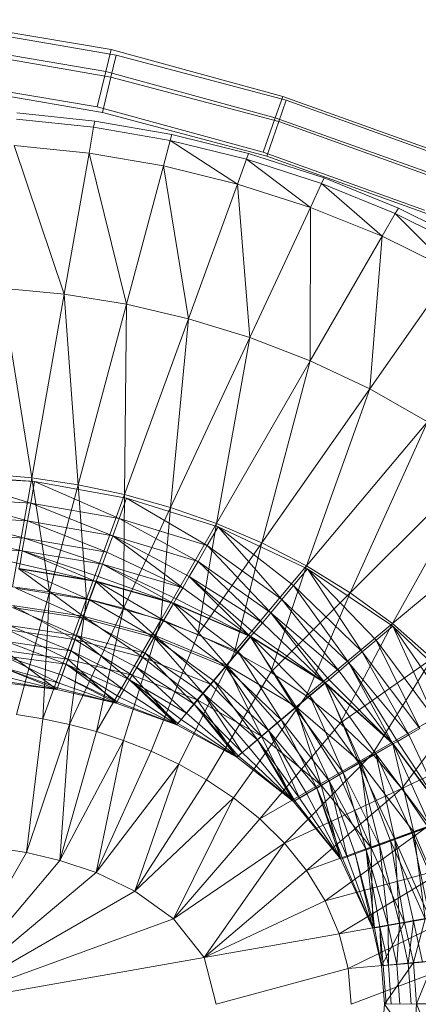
# Model space of a CAD drawing. Header units: metres. Extents: x 391.1 to 430.4, y 12.7 to 28.4.
# Tile 147 of 186: x 407.9031 to 407.978, y 27.3227 to 27.5077. Entities that reach past the tile are written whole.
import ezdxf

# ---------------------------------------------------------------- set-up
doc = ezdxf.new("R2010")
doc.units = ezdxf.units.M
doc.layers.add('A-DETL-____-MBND', color=7, linetype='Continuous', lineweight=18)

# ---------------------------------------------------------------- blocks, each defined once
blk = doc.blocks.new('Family - Inodor PB-155807-02_ENLLUMENAT_P0')
at = {"layer": 'A-DETL-____-MBND', "color": 253, "true_color": 0xaaaaaa}
for p, q in [((0.54336, 0.3794), (0.51003, 0.38501)), ((0.54336, 0.3794), (0.51003, 0.38501)), ((0.51167, 0.38396), (0.5443, 0.37834)), ((0.51167, 0.38396), (0.5443, 0.37834)), ((0.54235, 0.37527), (0.50954, 0.3808)), ((0.54235, 0.37527), (0.50954, 0.3808)), ((0.51107, 0.37977), (0.5433, 0.37421)), ((0.51107, 0.37977), (0.5433, 0.37421)), ((0.54235, 0.37527), (0.54336, 0.3794)), ((0.54336, 0.3794), (0.54235, 0.37527)), ((0.5433, 0.37421), (0.5443, 0.37834)), ((0.5443, 0.37834), (0.5433, 0.37421)), ((0.57561, 0.3706), (0.54336, 0.3794)), ((0.57561, 0.3706), (0.54336, 0.3794)), ((0.5443, 0.37834), (0.57625, 0.3699)), ((0.5443, 0.37834), (0.57625, 0.3699)), ((0.54073, 0.3686), (0.50874, 0.37399)), ((0.54073, 0.3686), (0.50874, 0.37399)), ((0.54073, 0.3686), (0.54235, 0.37527)), ((0.54235, 0.37527), (0.54073, 0.3686)), ((0.54169, 0.36754), (0.5433, 0.37421)), ((0.5433, 0.37421), (0.54169, 0.36754)), ((0.57421, 0.36659), (0.54235, 0.37527)), ((0.57421, 0.36659), (0.54235, 0.37527)), ((0.5433, 0.37421), (0.57486, 0.36588)), ((0.5433, 0.37421), (0.57486, 0.36588)), ((0.54169, 0.36754), (0.51011, 0.37298)), ((0.54169, 0.36754), (0.51011, 0.37298)), ((0.54169, 0.36754), (0.51011, 0.37298)), ((0.51011, 0.37298), (0.54169, 0.36754)), ((0.57421, 0.36659), (0.57561, 0.3706)), ((0.57561, 0.3706), (0.57421, 0.36659)), ((0.60692, 0.35938), (0.57561, 0.3706)), ((0.60692, 0.35938), (0.57561, 0.3706)), ((0.57194, 0.36009), (0.54073, 0.3686)), ((0.57194, 0.36009), (0.54073, 0.3686)), ((0.57486, 0.36588), (0.57625, 0.3699)), ((0.57625, 0.3699), (0.57486, 0.36588)), ((0.57625, 0.3699), (0.60725, 0.35872)), ((0.57625, 0.3699), (0.60725, 0.35872)), ((0.52561, 0.36747), (0.54023, 0.36596)), ((0.57262, 0.35938), (0.54169, 0.36754)), ((0.57262, 0.35938), (0.54169, 0.36754)), ((0.57262, 0.35938), (0.54169, 0.36754)), ((0.54169, 0.36754), (0.57262, 0.35938)), ((0.57194, 0.36009), (0.57421, 0.36659)), ((0.57421, 0.36659), (0.57194, 0.36009)), ((0.60515, 0.3555), (0.57421, 0.36659)), ((0.60515, 0.3555), (0.57421, 0.36659)), ((0.54002, 0.36479), (0.52551, 0.36629)), ((0.54002, 0.36479), (0.53917, 0.35992)), ((0.54023, 0.36596), (0.54002, 0.36479)), ((0.55446, 0.36229), (0.54002, 0.36479)), ((0.54023, 0.36596), (0.55477, 0.36344)), ((0.57262, 0.35938), (0.57486, 0.36588)), ((0.57486, 0.36588), (0.57262, 0.35938)), ((0.57486, 0.36588), (0.60549, 0.35484)), ((0.57486, 0.36588), (0.60549, 0.35484)), ((0.55477, 0.36344), (0.55446, 0.36229)), ((0.55477, 0.36344), (0.56917, 0.35988)), ((0.53917, 0.35992), (0.52508, 0.36136)), ((0.53449, 0.33342), (0.52508, 0.36136)), ((0.55446, 0.36229), (0.55318, 0.35751)), ((0.56877, 0.35877), (0.55446, 0.36229)), ((0.56708, 0.35412), (0.55446, 0.36229)), ((0.53917, 0.35992), (0.53449, 0.33342)), ((0.55318, 0.35751), (0.53917, 0.35992)), ((0.54621, 0.3315), (0.53917, 0.35992)), ((0.56917, 0.35988), (0.56877, 0.35877)), ((0.56917, 0.35988), (0.5834, 0.35527)), ((0.6023, 0.34921), (0.57194, 0.36009)), ((0.6023, 0.34921), (0.57194, 0.36009)), ((0.60263, 0.34856), (0.57262, 0.35938)), ((0.60263, 0.34856), (0.57262, 0.35938)), ((0.60263, 0.34856), (0.57262, 0.35938)), ((0.57262, 0.35938), (0.60263, 0.34856)), ((0.55318, 0.35751), (0.54621, 0.3315)), ((0.56708, 0.35412), (0.55318, 0.35751)), ((0.55786, 0.32879), (0.55318, 0.35751)), ((0.56877, 0.35877), (0.56708, 0.35412)), ((0.58289, 0.3542), (0.56877, 0.35877)), ((0.5808, 0.34971), (0.56877, 0.35877)), ((0.56708, 0.35412), (0.55786, 0.32879)), ((0.5808, 0.34971), (0.56708, 0.35412)), ((0.5694, 0.32526), (0.56708, 0.35412)), ((0.58289, 0.3542), (0.5808, 0.34971)), ((0.5834, 0.35527), (0.58289, 0.3542)), ((0.59678, 0.34858), (0.58289, 0.3542)), ((0.58289, 0.3542), (0.59431, 0.34429)), ((0.5834, 0.35527), (0.59737, 0.3496)), ((0.5808, 0.34971), (0.5694, 0.32526)), ((0.58079, 0.32087), (0.5808, 0.34971)), ((0.59431, 0.34429), (0.5808, 0.34971)), ((0.59678, 0.34858), (0.59431, 0.34429)), ((0.59737, 0.3496), (0.59678, 0.34858)), ((0.61033, 0.34184), (0.59678, 0.34858)), ((0.59678, 0.34858), (0.60749, 0.33779)), ((0.59737, 0.3496), (0.61101, 0.34281)), ((0.59431, 0.34429), (0.58079, 0.32087)), ((0.59196, 0.31561), (0.59431, 0.34429)), ((0.60749, 0.33779), (0.59431, 0.34429)), ((0.60749, 0.33779), (0.59196, 0.31561)), ((0.53449, 0.33342), (0.52273, 0.33457)), ((0.5284, 0.29889), (0.52273, 0.33457)), ((0.53449, 0.33342), (0.5284, 0.29889)), ((0.54621, 0.3315), (0.53449, 0.33342)), ((0.53712, 0.29759), (0.53449, 0.33342)), ((0.54621, 0.3315), (0.53712, 0.29759)), ((0.54583, 0.29575), (0.54621, 0.3315)), ((0.55786, 0.32879), (0.54621, 0.3315)), ((0.55786, 0.32879), (0.54583, 0.29575)), ((0.55451, 0.29333), (0.55786, 0.32879)), ((0.5694, 0.32526), (0.55786, 0.32879)), ((0.5694, 0.32526), (0.55451, 0.29333)), ((0.56314, 0.29031), (0.5694, 0.32526)), ((0.58079, 0.32087), (0.5694, 0.32526)), ((0.58079, 0.32087), (0.56314, 0.29031)), ((0.57169, 0.28666), (0.58079, 0.32087)), ((0.59196, 0.31561), (0.58079, 0.32087)), ((0.59196, 0.31561), (0.57169, 0.28666)), ((0.5801, 0.28232), (0.59196, 0.31561)), ((0.60285, 0.30944), (0.59196, 0.31561)), ((0.60285, 0.30944), (0.5801, 0.28232)), ((0.58831, 0.27727), (0.60285, 0.30944)), ((0.52893, 0.29818), (0.39671, 0.30854)), ((0.61336, 0.30232), (0.58831, 0.27727)), ((0.59623, 0.27147), (0.61336, 0.30232)), ((0.52893, 0.29818), (0.5116, 0.2992)), ((0.52893, 0.29818), (0.5116, 0.2992)), ((0.52821, 0.29414), (0.5116, 0.2992)), ((0.52821, 0.29414), (0.5116, 0.2992)), ((0.5284, 0.29889), (0.51968, 0.29966)), ((0.5284, 0.29889), (0.52479, 0.27842)), ((0.52893, 0.29818), (0.52821, 0.29414)), ((0.52821, 0.29414), (0.52893, 0.29818)), ((0.53712, 0.29759), (0.5284, 0.29889)), ((0.53173, 0.27748), (0.5284, 0.29889)), ((0.54623, 0.29507), (0.52893, 0.29818)), ((0.54482, 0.29122), (0.52893, 0.29818)), ((0.54482, 0.29122), (0.52893, 0.29818)), ((0.53712, 0.29759), (0.53173, 0.27748)), ((0.54583, 0.29575), (0.53712, 0.29759)), ((0.53869, 0.27613), (0.53712, 0.29759)), ((0.52821, 0.29414), (0.5116, 0.2951)), ((0.52821, 0.29414), (0.5116, 0.2951)), ((0.52762, 0.29078), (0.5116, 0.2951)), ((0.52762, 0.29078), (0.5116, 0.2951)), ((0.54583, 0.29575), (0.53869, 0.27613)), ((0.54623, 0.29507), (0.54482, 0.29122)), ((0.54482, 0.29122), (0.54623, 0.29507)), ((0.54567, 0.27436), (0.54583, 0.29575)), ((0.55451, 0.29333), (0.54583, 0.29575)), ((0.56138, 0.28614), (0.54623, 0.29507)), ((0.56343, 0.28969), (0.54623, 0.29507)), ((0.56138, 0.28614), (0.54623, 0.29507)), ((0.52821, 0.29414), (0.52762, 0.29078)), ((0.52762, 0.29078), (0.52821, 0.29414)), ((0.54482, 0.29122), (0.52821, 0.29414)), ((0.54482, 0.29122), (0.52821, 0.29414)), ((0.54366, 0.28801), (0.52821, 0.29414)), ((0.54366, 0.28801), (0.52821, 0.29414)), ((0.55451, 0.29333), (0.54567, 0.27436)), ((0.55265, 0.27214), (0.55451, 0.29333)), ((0.56314, 0.29031), (0.55451, 0.29333)), ((0.62337, 0.29424), (0.59623, 0.27147)), ((0.52762, 0.29078), (0.5116, 0.29168)), ((0.52762, 0.29078), (0.5116, 0.29168)), ((0.52705, 0.28755), (0.5116, 0.29168)), ((0.52705, 0.28755), (0.5116, 0.29168)), ((0.52762, 0.29078), (0.52705, 0.28755)), ((0.52705, 0.28755), (0.52762, 0.29078)), ((0.54366, 0.28801), (0.52762, 0.29078)), ((0.54366, 0.28801), (0.52762, 0.29078)), ((0.54253, 0.28492), (0.52762, 0.29078)), ((0.54253, 0.28492), (0.52762, 0.29078)), ((0.54482, 0.29122), (0.54366, 0.28801)), ((0.54366, 0.28801), (0.54482, 0.29122)), ((0.56138, 0.28614), (0.54482, 0.29122)), ((0.55967, 0.28318), (0.54482, 0.29122)), ((0.56138, 0.28614), (0.54482, 0.29122)), ((0.55967, 0.28318), (0.54482, 0.29122)), ((0.56314, 0.29031), (0.55265, 0.27214)), ((0.55962, 0.26942), (0.56314, 0.29031)), ((0.56343, 0.28969), (0.56138, 0.28614)), ((0.56138, 0.28614), (0.56343, 0.28969)), ((0.57169, 0.28666), (0.56314, 0.29031)), ((0.57545, 0.27602), (0.56343, 0.28969)), ((0.58028, 0.28178), (0.56343, 0.28969)), ((0.57765, 0.27864), (0.56343, 0.28969)), ((0.57765, 0.27864), (0.56343, 0.28969)), ((0.57545, 0.27602), (0.56343, 0.28969)), ((0.52705, 0.28755), (0.5116, 0.2884)), ((0.52705, 0.28755), (0.5116, 0.2884)), ((0.52662, 0.28515), (0.5116, 0.2884)), ((0.52662, 0.28515), (0.5116, 0.2884)), ((0.52705, 0.28755), (0.52662, 0.28515)), ((0.52662, 0.28515), (0.52705, 0.28755)), ((0.54253, 0.28492), (0.52705, 0.28755)), ((0.5417, 0.28263), (0.52705, 0.28755)), ((0.54253, 0.28492), (0.52705, 0.28755)), ((0.5417, 0.28263), (0.52705, 0.28755)), ((0.54366, 0.28801), (0.54253, 0.28492)), ((0.54253, 0.28492), (0.54366, 0.28801)), ((0.55967, 0.28318), (0.54366, 0.28801)), ((0.55681, 0.27823), (0.54366, 0.28801)), ((0.55967, 0.28318), (0.54366, 0.28801)), ((0.55803, 0.28034), (0.54366, 0.28801)), ((0.55803, 0.28034), (0.54366, 0.28801)), ((0.55681, 0.27823), (0.54366, 0.28801)), ((0.52662, 0.28515), (0.5116, 0.28596)), ((0.52662, 0.28515), (0.5116, 0.28596)), ((0.5262, 0.28273), (0.5116, 0.28596)), ((0.5262, 0.28273), (0.5116, 0.28596)), ((0.52662, 0.28515), (0.5262, 0.28273)), ((0.5262, 0.28273), (0.52662, 0.28515)), ((0.5417, 0.28263), (0.52662, 0.28515)), ((0.54047, 0.27941), (0.52662, 0.28515)), ((0.5417, 0.28263), (0.52662, 0.28515)), ((0.54086, 0.28033), (0.52662, 0.28515)), ((0.54086, 0.28033), (0.52662, 0.28515)), ((0.54047, 0.27941), (0.52662, 0.28515)), ((0.57169, 0.28666), (0.55962, 0.26942)), ((0.56138, 0.28614), (0.55967, 0.28318)), ((0.55967, 0.28318), (0.56138, 0.28614)), ((0.57545, 0.27602), (0.56138, 0.28614)), ((0.57334, 0.27351), (0.56138, 0.28614)), ((0.57545, 0.27602), (0.56138, 0.28614)), ((0.57334, 0.27351), (0.56138, 0.28614)), ((0.56654, 0.26617), (0.57169, 0.28666)), ((0.5801, 0.28232), (0.57169, 0.28666)), ((0.54253, 0.28492), (0.5417, 0.28263)), ((0.5417, 0.28263), (0.54253, 0.28492)), ((0.55681, 0.27823), (0.54253, 0.28492)), ((0.55681, 0.27823), (0.54253, 0.28492)), ((0.5262, 0.28273), (0.52597, 0.28176)), ((0.52597, 0.28176), (0.5262, 0.28273)), ((0.54047, 0.27941), (0.52597, 0.28176)), ((0.54047, 0.27941), (0.52597, 0.28176)), ((0.53808, 0.27285), (0.52597, 0.28176)), ((0.53808, 0.27285), (0.52597, 0.28176)), ((0.54056, 0.27948), (0.52605, 0.28184)), ((0.53927, 0.27593), (0.52605, 0.28184)), ((0.53927, 0.27593), (0.52605, 0.28184)), ((0.54047, 0.27941), (0.5262, 0.28273)), ((0.54047, 0.27941), (0.5262, 0.28273)), ((0.5417, 0.28263), (0.54086, 0.28033)), ((0.54086, 0.28033), (0.5417, 0.28263)), ((0.55681, 0.27823), (0.5417, 0.28263)), ((0.55504, 0.27527), (0.5417, 0.28263)), ((0.55681, 0.27823), (0.5417, 0.28263)), ((0.55558, 0.27611), (0.5417, 0.28263)), ((0.55558, 0.27611), (0.5417, 0.28263)), ((0.55504, 0.27527), (0.5417, 0.28263)), ((0.55967, 0.28318), (0.55803, 0.28034)), ((0.55803, 0.28034), (0.55967, 0.28318)), ((0.57334, 0.27351), (0.55967, 0.28318)), ((0.57178, 0.27164), (0.55967, 0.28318)), ((0.57334, 0.27351), (0.55967, 0.28318)), ((0.57178, 0.27164), (0.55967, 0.28318)), ((0.5801, 0.28232), (0.56654, 0.26617)), ((0.57337, 0.26233), (0.5801, 0.28232)), ((0.58028, 0.28178), (0.57765, 0.27864)), ((0.57765, 0.27864), (0.58028, 0.28178)), ((0.58831, 0.27727), (0.5801, 0.28232)), ((0.59057, 0.26619), (0.58028, 0.28178)), ((0.59633, 0.27102), (0.58028, 0.28178)), ((0.59319, 0.26839), (0.58028, 0.28178)), ((0.59319, 0.26839), (0.58028, 0.28178)), ((0.59057, 0.26619), (0.58028, 0.28178)), ((0.54086, 0.28033), (0.54047, 0.27941)), ((0.54047, 0.27941), (0.54086, 0.28033)), ((0.55504, 0.27527), (0.54086, 0.28033)), ((0.55504, 0.27527), (0.54086, 0.28033)), ((0.55803, 0.28034), (0.55681, 0.27823)), ((0.55681, 0.27823), (0.55803, 0.28034)), ((0.57178, 0.27164), (0.55803, 0.28034)), ((0.56951, 0.26903), (0.55803, 0.28034)), ((0.57178, 0.27164), (0.55803, 0.28034)), ((0.5702, 0.26976), (0.55803, 0.28034)), ((0.5702, 0.26976), (0.55803, 0.28034)), ((0.56951, 0.26903), (0.55803, 0.28034)), ((0.53173, 0.27748), (0.52479, 0.27842)), ((0.53927, 0.27593), (0.52539, 0.27813)), ((0.53927, 0.27593), (0.52539, 0.27813)), ((0.53802, 0.2725), (0.52539, 0.27813)), ((0.53802, 0.2725), (0.52539, 0.27813)), ((0.54047, 0.27941), (0.53808, 0.27285)), ((0.53808, 0.27285), (0.54047, 0.27941)), ((0.54056, 0.27948), (0.53927, 0.27593)), ((0.53927, 0.27593), (0.54056, 0.27948)), ((0.55504, 0.27527), (0.54047, 0.27941)), ((0.55504, 0.27527), (0.54047, 0.27941)), ((0.55155, 0.26923), (0.54047, 0.27941)), ((0.55155, 0.26923), (0.54047, 0.27941)), ((0.55325, 0.27206), (0.54056, 0.27948)), ((0.55513, 0.27532), (0.54056, 0.27948)), ((0.55325, 0.27206), (0.54056, 0.27948)), ((0.55681, 0.27823), (0.55558, 0.27611)), ((0.55558, 0.27611), (0.55681, 0.27823)), ((0.56951, 0.26903), (0.55681, 0.27823)), ((0.56951, 0.26903), (0.55681, 0.27823)), ((0.57765, 0.27864), (0.57545, 0.27602)), ((0.57545, 0.27602), (0.57765, 0.27864)), ((0.59057, 0.26619), (0.57765, 0.27864)), ((0.58806, 0.26408), (0.57765, 0.27864)), ((0.59057, 0.26619), (0.57765, 0.27864)), ((0.58806, 0.26408), (0.57765, 0.27864)), ((0.53173, 0.27748), (0.52555, 0.2544)), ((0.53049, 0.2536), (0.53173, 0.27748)), ((0.53869, 0.27613), (0.53049, 0.2536)), ((0.53869, 0.27613), (0.53173, 0.27748)), ((0.53549, 0.25254), (0.53869, 0.27613)), ((0.53927, 0.27593), (0.53802, 0.2725)), ((0.53802, 0.2725), (0.53927, 0.27593)), ((0.54567, 0.27436), (0.53869, 0.27613)), ((0.55325, 0.27206), (0.53927, 0.27593)), ((0.55142, 0.26889), (0.53927, 0.27593)), ((0.55325, 0.27206), (0.53927, 0.27593)), ((0.55142, 0.26889), (0.53927, 0.27593)), ((0.55558, 0.27611), (0.55504, 0.27527)), ((0.55504, 0.27527), (0.55558, 0.27611)), ((0.56951, 0.26903), (0.55558, 0.27611)), ((0.56951, 0.26903), (0.55558, 0.27611)), ((0.57545, 0.27602), (0.57334, 0.27351)), ((0.57334, 0.27351), (0.57545, 0.27602)), ((0.58831, 0.27727), (0.57337, 0.26233)), ((0.58806, 0.26408), (0.57545, 0.27602)), ((0.58619, 0.26252), (0.57545, 0.27602)), ((0.58806, 0.26408), (0.57545, 0.27602)), ((0.58619, 0.26252), (0.57545, 0.27602)), ((0.58003, 0.25788), (0.58831, 0.27727)), ((0.59623, 0.27147), (0.58831, 0.27727)), ((0.53802, 0.2725), (0.52475, 0.27452)), ((0.53802, 0.2725), (0.52475, 0.27452)), ((0.53684, 0.26927), (0.52475, 0.27452)), ((0.53684, 0.26927), (0.52475, 0.27452)), ((0.53808, 0.27285), (0.52476, 0.27488)), ((0.53808, 0.27285), (0.52476, 0.27488)), ((0.53648, 0.26846), (0.52476, 0.27488)), ((0.53648, 0.26846), (0.52476, 0.27488)), ((0.54567, 0.27436), (0.53549, 0.25254)), ((0.54056, 0.25119), (0.54567, 0.27436)), ((0.55265, 0.27214), (0.54567, 0.27436)), ((0.55504, 0.27527), (0.55155, 0.26923)), ((0.55155, 0.26923), (0.55504, 0.27527)), ((0.55513, 0.27532), (0.55325, 0.27206)), ((0.55325, 0.27206), (0.55513, 0.27532)), ((0.56951, 0.26903), (0.55504, 0.27527)), ((0.56503, 0.26369), (0.55504, 0.27527)), ((0.56951, 0.26903), (0.55504, 0.27527)), ((0.56503, 0.26369), (0.55504, 0.27527)), ((0.5672, 0.26618), (0.55513, 0.27532)), ((0.56962, 0.26907), (0.55513, 0.27532)), ((0.5672, 0.26618), (0.55513, 0.27532)), ((0.53808, 0.27285), (0.53648, 0.26846)), ((0.53648, 0.26846), (0.53808, 0.27285)), ((0.53802, 0.2725), (0.53684, 0.26927)), ((0.53684, 0.26927), (0.53802, 0.2725)), ((0.55142, 0.26889), (0.53802, 0.2725)), ((0.5497, 0.26592), (0.53802, 0.2725)), ((0.55142, 0.26889), (0.53802, 0.2725)), ((0.5497, 0.26592), (0.53802, 0.2725)), ((0.55155, 0.26923), (0.53808, 0.27285)), ((0.55155, 0.26923), (0.53808, 0.27285)), ((0.54921, 0.26518), (0.53808, 0.27285)), ((0.54921, 0.26518), (0.53808, 0.27285)), ((0.55265, 0.27214), (0.54056, 0.25119)), ((0.54568, 0.24951), (0.55265, 0.27214)), ((0.55962, 0.26942), (0.55265, 0.27214)), ((0.57334, 0.27351), (0.57178, 0.27164)), ((0.57178, 0.27164), (0.57334, 0.27351)), ((0.58619, 0.26252), (0.57334, 0.27351)), ((0.58351, 0.26034), (0.57334, 0.27351)), ((0.58619, 0.26252), (0.57334, 0.27351)), ((0.58431, 0.26094), (0.57334, 0.27351)), ((0.58431, 0.26094), (0.57334, 0.27351)), ((0.58351, 0.26034), (0.57334, 0.27351)), ((0.53648, 0.26846), (0.52395, 0.27028)), ((0.53648, 0.26846), (0.52395, 0.27028)), ((0.53515, 0.2648), (0.52395, 0.27028)), ((0.53515, 0.2648), (0.52395, 0.27028)), ((0.53684, 0.26927), (0.52416, 0.27114)), ((0.53684, 0.26927), (0.52416, 0.27114)), ((0.53578, 0.26636), (0.52416, 0.27114)), ((0.53578, 0.26636), (0.52416, 0.27114)), ((0.55325, 0.27206), (0.55142, 0.26889)), ((0.55142, 0.26889), (0.55325, 0.27206)), ((0.5672, 0.26618), (0.55325, 0.27206)), ((0.56484, 0.26338), (0.55325, 0.27206)), ((0.5672, 0.26618), (0.55325, 0.27206)), ((0.56484, 0.26338), (0.55325, 0.27206)), ((0.57178, 0.27164), (0.5702, 0.26976)), ((0.5702, 0.26976), (0.57178, 0.27164)), ((0.58351, 0.26034), (0.57178, 0.27164)), ((0.58351, 0.26034), (0.57178, 0.27164)), ((0.59623, 0.27147), (0.58003, 0.25788)), ((0.58644, 0.25277), (0.59623, 0.27147)), ((0.59633, 0.27102), (0.59319, 0.26839)), ((0.59319, 0.26839), (0.59633, 0.27102)), ((0.60374, 0.26489), (0.59623, 0.27147)), ((0.60426, 0.25343), (0.59633, 0.27102)), ((0.61078, 0.25718), (0.59633, 0.27102)), ((0.60723, 0.25514), (0.59633, 0.27102)), ((0.60723, 0.25514), (0.59633, 0.27102)), ((0.60426, 0.25343), (0.59633, 0.27102)), ((0.53648, 0.26846), (0.53515, 0.2648)), ((0.53515, 0.2648), (0.53648, 0.26846)), ((0.53684, 0.26927), (0.53578, 0.26636)), ((0.53578, 0.26636), (0.53684, 0.26927)), ((0.54921, 0.26518), (0.53648, 0.26846)), ((0.54921, 0.26518), (0.53648, 0.26846)), ((0.54726, 0.26181), (0.53648, 0.26846)), ((0.54726, 0.26181), (0.53648, 0.26846)), ((0.5497, 0.26592), (0.53684, 0.26927)), ((0.54681, 0.26091), (0.53684, 0.26927)), ((0.5497, 0.26592), (0.53684, 0.26927)), ((0.54815, 0.26323), (0.53684, 0.26927)), ((0.54815, 0.26323), (0.53684, 0.26927)), ((0.54681, 0.26091), (0.53684, 0.26927)), ((0.55155, 0.26923), (0.54921, 0.26518)), ((0.54921, 0.26518), (0.55155, 0.26923)), ((0.55142, 0.26889), (0.5497, 0.26592)), ((0.5497, 0.26592), (0.55142, 0.26889)), ((0.55086, 0.24748), (0.55962, 0.26942)), ((0.56484, 0.26338), (0.55142, 0.26889)), ((0.56065, 0.25837), (0.55142, 0.26889)), ((0.56484, 0.26338), (0.55142, 0.26889)), ((0.56264, 0.26075), (0.55142, 0.26889)), ((0.56264, 0.26075), (0.55142, 0.26889)), ((0.56065, 0.25837), (0.55142, 0.26889)), ((0.56503, 0.26369), (0.55155, 0.26923)), ((0.56202, 0.26011), (0.55155, 0.26923)), ((0.56503, 0.26369), (0.55155, 0.26923)), ((0.56202, 0.26011), (0.55155, 0.26923)), ((0.56654, 0.26617), (0.55962, 0.26942)), ((0.56951, 0.26903), (0.56503, 0.26369)), ((0.56503, 0.26369), (0.56951, 0.26903)), ((0.56962, 0.26907), (0.5672, 0.26618)), ((0.5672, 0.26618), (0.56962, 0.26907)), ((0.5702, 0.26976), (0.56951, 0.26903)), ((0.56951, 0.26903), (0.5702, 0.26976)), ((0.58351, 0.26034), (0.56951, 0.26903)), ((0.57816, 0.25585), (0.56951, 0.26903)), ((0.58351, 0.26034), (0.56951, 0.26903)), ((0.57816, 0.25585), (0.56951, 0.26903)), ((0.57793, 0.25558), (0.56962, 0.26907)), ((0.58362, 0.26035), (0.56962, 0.26907)), ((0.58073, 0.25793), (0.56962, 0.26907)), ((0.58073, 0.25793), (0.56962, 0.26907)), ((0.57793, 0.25558), (0.56962, 0.26907)), ((0.58351, 0.26034), (0.5702, 0.26976)), ((0.58351, 0.26034), (0.5702, 0.26976)), ((0.53578, 0.26636), (0.52362, 0.26809)), ((0.53578, 0.26636), (0.52362, 0.26809)), ((0.53487, 0.26384), (0.52362, 0.26809)), ((0.53487, 0.26384), (0.52362, 0.26809)), ((0.59319, 0.26839), (0.59057, 0.26619)), ((0.59057, 0.26619), (0.59319, 0.26839)), ((0.60426, 0.25343), (0.59319, 0.26839)), ((0.60142, 0.25179), (0.59319, 0.26839)), ((0.60426, 0.25343), (0.59319, 0.26839)), ((0.60142, 0.25179), (0.59319, 0.26839)), ((0.53487, 0.26384), (0.52316, 0.26545)), ((0.53487, 0.26384), (0.52316, 0.26545)), ((0.53412, 0.2618), (0.52316, 0.26545)), ((0.53358, 0.2603), (0.52316, 0.26545)), ((0.53412, 0.2618), (0.52316, 0.26545)), ((0.53358, 0.2603), (0.52316, 0.26545)), ((0.53515, 0.2648), (0.52327, 0.26645)), ((0.52327, 0.26645), (0.53515, 0.2648)), ((0.53515, 0.2648), (0.52327, 0.26645)), ((0.53313, 0.25908), (0.52327, 0.26645)), ((0.53313, 0.25908), (0.52327, 0.26645)), ((0.53515, 0.2648), (0.53313, 0.25908)), ((0.53313, 0.25908), (0.53515, 0.2648)), ((0.53578, 0.26636), (0.53487, 0.26384)), ((0.53487, 0.26384), (0.53578, 0.26636)), ((0.54726, 0.26181), (0.53515, 0.2648)), ((0.53515, 0.2648), (0.54726, 0.26181)), ((0.54726, 0.26181), (0.53515, 0.2648)), ((0.54428, 0.25653), (0.53515, 0.2648)), ((0.54428, 0.25653), (0.53515, 0.2648)), ((0.54681, 0.26091), (0.53578, 0.26636)), ((0.54573, 0.25903), (0.53578, 0.26636)), ((0.54681, 0.26091), (0.53578, 0.26636)), ((0.54573, 0.25903), (0.53578, 0.26636)), ((0.54921, 0.26518), (0.54726, 0.26181)), ((0.54726, 0.26181), (0.54921, 0.26518)), ((0.5497, 0.26592), (0.54815, 0.26323)), ((0.54815, 0.26323), (0.5497, 0.26592)), ((0.56202, 0.26011), (0.54921, 0.26518)), ((0.55952, 0.25712), (0.54921, 0.26518)), ((0.56202, 0.26011), (0.54921, 0.26518)), ((0.55952, 0.25712), (0.54921, 0.26518)), ((0.56065, 0.25837), (0.5497, 0.26592)), ((0.55892, 0.25632), (0.5497, 0.26592)), ((0.56065, 0.25837), (0.5497, 0.26592)), ((0.55892, 0.25632), (0.5497, 0.26592)), ((0.55607, 0.24503), (0.56654, 0.26617)), ((0.5672, 0.26618), (0.56484, 0.26338)), ((0.56484, 0.26338), (0.5672, 0.26618)), ((0.57337, 0.26233), (0.56654, 0.26617)), ((0.57793, 0.25558), (0.5672, 0.26618)), ((0.5753, 0.25337), (0.5672, 0.26618)), ((0.57793, 0.25558), (0.5672, 0.26618)), ((0.5753, 0.25337), (0.5672, 0.26618)), ((0.60374, 0.26489), (0.58644, 0.25277)), ((0.59057, 0.26619), (0.58806, 0.26408)), ((0.58806, 0.26408), (0.59057, 0.26619)), ((0.60142, 0.25179), (0.59057, 0.26619)), ((0.59931, 0.25057), (0.59057, 0.26619)), ((0.60142, 0.25179), (0.59057, 0.26619)), ((0.59931, 0.25057), (0.59057, 0.26619)), ((0.59247, 0.24698), (0.60374, 0.26489)), ((0.53358, 0.2603), (0.52278, 0.26332)), ((0.53313, 0.25908), (0.52278, 0.26332)), ((0.53358, 0.2603), (0.52278, 0.26332)), ((0.53324, 0.25938), (0.52278, 0.26332)), ((0.53324, 0.25938), (0.52278, 0.26332)), ((0.53313, 0.25908), (0.52278, 0.26332)), ((0.53487, 0.26384), (0.53412, 0.2618)), ((0.53412, 0.2618), (0.53487, 0.26384)), ((0.54573, 0.25903), (0.53487, 0.26384)), ((0.54444, 0.2568), (0.53487, 0.26384)), ((0.54573, 0.25903), (0.53487, 0.26384)), ((0.54493, 0.25765), (0.53487, 0.26384)), ((0.54493, 0.25765), (0.53487, 0.26384)), ((0.54444, 0.2568), (0.53487, 0.26384)), ((0.54815, 0.26323), (0.54681, 0.26091)), ((0.54681, 0.26091), (0.54815, 0.26323)), ((0.55892, 0.25632), (0.54815, 0.26323)), ((0.55753, 0.25466), (0.54815, 0.26323)), ((0.55892, 0.25632), (0.54815, 0.26323)), ((0.55753, 0.25466), (0.54815, 0.26323)), ((0.56503, 0.26369), (0.56202, 0.26011)), ((0.56202, 0.26011), (0.56503, 0.26369)), ((0.56484, 0.26338), (0.56264, 0.26075)), ((0.56264, 0.26075), (0.56484, 0.26338)), ((0.5753, 0.25337), (0.56484, 0.26338)), ((0.57292, 0.25138), (0.56484, 0.26338)), ((0.5753, 0.25337), (0.56484, 0.26338)), ((0.57292, 0.25138), (0.56484, 0.26338)), ((0.57816, 0.25585), (0.56503, 0.26369)), ((0.5716, 0.25035), (0.56503, 0.26369)), ((0.57816, 0.25585), (0.56503, 0.26369)), ((0.57458, 0.25285), (0.56503, 0.26369)), ((0.57458, 0.25285), (0.56503, 0.26369)), ((0.5716, 0.25035), (0.56503, 0.26369)), ((0.58806, 0.26408), (0.58619, 0.26252)), ((0.58619, 0.26252), (0.58806, 0.26408)), ((0.59931, 0.25057), (0.58806, 0.26408)), ((0.5963, 0.24889), (0.58806, 0.26408)), ((0.59931, 0.25057), (0.58806, 0.26408)), ((0.59719, 0.24934), (0.58806, 0.26408)), ((0.59719, 0.24934), (0.58806, 0.26408)), ((0.5963, 0.24889), (0.58806, 0.26408)), ((0.53313, 0.25908), (0.5225, 0.26174)), ((0.53313, 0.25908), (0.5225, 0.26174)), ((0.53412, 0.2618), (0.53358, 0.2603)), ((0.53358, 0.2603), (0.53412, 0.2618)), ((0.54444, 0.2568), (0.53412, 0.2618)), ((0.54428, 0.25653), (0.53412, 0.2618)), ((0.54444, 0.2568), (0.53412, 0.2618)), ((0.54428, 0.25653), (0.53412, 0.2618)), ((0.54726, 0.26181), (0.54428, 0.25653)), ((0.54428, 0.25653), (0.54726, 0.26181)), ((0.55952, 0.25712), (0.54726, 0.26181)), ((0.54726, 0.26181), (0.55952, 0.25712)), ((0.55952, 0.25712), (0.54726, 0.26181)), ((0.55567, 0.25244), (0.54726, 0.26181)), ((0.55567, 0.25244), (0.54726, 0.26181)), ((0.56126, 0.24213), (0.57337, 0.26233)), ((0.58003, 0.25788), (0.57337, 0.26233)), ((0.58619, 0.26252), (0.58431, 0.26094)), ((0.58431, 0.26094), (0.58619, 0.26252)), ((0.5963, 0.24889), (0.58619, 0.26252)), ((0.5963, 0.24889), (0.58619, 0.26252)), ((0.53313, 0.25908), (0.52228, 0.26047)), ((0.53313, 0.25908), (0.52228, 0.26047)), ((0.53313, 0.25908), (0.52228, 0.26047)), ((0.52228, 0.26047), (0.53313, 0.25908)), ((0.53313, 0.25908), (0.52233, 0.26077)), ((0.53313, 0.25908), (0.52233, 0.26077)), ((0.53324, 0.25938), (0.53313, 0.25908)), ((0.53313, 0.25908), (0.53324, 0.25938)), ((0.53358, 0.2603), (0.53324, 0.25938)), ((0.53324, 0.25938), (0.53358, 0.2603)), ((0.54428, 0.25653), (0.53324, 0.25938)), ((0.54428, 0.25653), (0.53324, 0.25938)), ((0.54428, 0.25653), (0.53358, 0.2603)), ((0.54428, 0.25653), (0.53358, 0.2603)), ((0.54681, 0.26091), (0.54573, 0.25903)), ((0.54573, 0.25903), (0.54681, 0.26091)), ((0.55753, 0.25466), (0.54681, 0.26091)), ((0.55567, 0.25244), (0.54681, 0.26091)), ((0.55753, 0.25466), (0.54681, 0.26091)), ((0.5565, 0.25343), (0.54681, 0.26091)), ((0.5565, 0.25343), (0.54681, 0.26091)), ((0.55587, 0.25268), (0.54681, 0.26091)), ((0.55587, 0.25268), (0.54681, 0.26091)), ((0.55567, 0.25244), (0.54681, 0.26091)), ((0.56202, 0.26011), (0.55952, 0.25712)), ((0.55952, 0.25712), (0.56202, 0.26011)), ((0.56264, 0.26075), (0.56065, 0.25837)), ((0.56065, 0.25837), (0.56264, 0.26075)), ((0.5716, 0.25035), (0.56202, 0.26011)), ((0.5716, 0.25035), (0.56202, 0.26011)), ((0.57292, 0.25138), (0.56264, 0.26075)), ((0.57087, 0.24966), (0.56264, 0.26075)), ((0.57292, 0.25138), (0.56264, 0.26075)), ((0.57087, 0.24966), (0.56264, 0.26075)), ((0.58351, 0.26034), (0.57816, 0.25585)), ((0.57816, 0.25585), (0.58351, 0.26034)), ((0.58362, 0.26035), (0.58073, 0.25793)), ((0.58073, 0.25793), (0.58362, 0.26035)), ((0.58431, 0.26094), (0.58351, 0.26034)), ((0.58351, 0.26034), (0.58431, 0.26094)), ((0.5963, 0.24889), (0.58351, 0.26034)), ((0.59025, 0.2454), (0.58351, 0.26034)), ((0.5963, 0.24889), (0.58351, 0.26034)), ((0.59025, 0.2454), (0.58351, 0.26034)), ((0.58997, 0.24517), (0.58362, 0.26035)), ((0.59641, 0.24889), (0.58362, 0.26035)), ((0.59314, 0.247), (0.58362, 0.26035)), ((0.59314, 0.247), (0.58362, 0.26035)), ((0.58997, 0.24517), (0.58362, 0.26035)), ((0.5963, 0.24889), (0.58431, 0.26094)), ((0.5963, 0.24889), (0.58431, 0.26094)), ((0.54428, 0.25653), (0.53313, 0.25908)), ((0.54428, 0.25653), (0.53313, 0.25908)), ((0.54428, 0.25653), (0.53313, 0.25908)), ((0.53313, 0.25908), (0.54428, 0.25653)), ((0.54493, 0.25765), (0.54444, 0.2568)), ((0.54444, 0.2568), (0.54493, 0.25765)), ((0.54573, 0.25903), (0.54493, 0.25765)), ((0.54493, 0.25765), (0.54573, 0.25903)), ((0.55567, 0.25244), (0.54493, 0.25765)), ((0.55567, 0.25244), (0.54493, 0.25765)), ((0.55567, 0.25244), (0.54573, 0.25903)), ((0.55567, 0.25244), (0.54573, 0.25903)), ((0.56065, 0.25837), (0.55892, 0.25632)), ((0.55892, 0.25632), (0.56065, 0.25837)), ((0.57087, 0.24966), (0.56065, 0.25837)), ((0.56798, 0.24723), (0.56065, 0.25837)), ((0.57087, 0.24966), (0.56065, 0.25837)), ((0.56921, 0.24826), (0.56065, 0.25837)), ((0.56921, 0.24826), (0.56065, 0.25837)), ((0.56798, 0.24723), (0.56065, 0.25837)), ((0.56637, 0.23872), (0.58003, 0.25788)), ((0.58073, 0.25793), (0.57793, 0.25558)), ((0.57793, 0.25558), (0.58073, 0.25793)), ((0.58644, 0.25277), (0.58003, 0.25788)), ((0.58997, 0.24517), (0.58073, 0.25793)), ((0.587, 0.24346), (0.58073, 0.25793)), ((0.58997, 0.24517), (0.58073, 0.25793)), ((0.587, 0.24346), (0.58073, 0.25793)), ((0.61073, 0.25752), (0.59247, 0.24698)), ((0.59798, 0.24049), (0.61073, 0.25752)), ((0.54444, 0.2568), (0.54428, 0.25653)), ((0.54428, 0.25653), (0.54444, 0.2568)), ((0.55567, 0.25244), (0.54428, 0.25653)), ((0.55567, 0.25244), (0.54428, 0.25653)), ((0.55567, 0.25244), (0.54428, 0.25653)), ((0.54428, 0.25653), (0.55567, 0.25244)), ((0.55567, 0.25244), (0.54444, 0.2568)), ((0.55567, 0.25244), (0.54444, 0.2568)), ((0.55952, 0.25712), (0.55567, 0.25244)), ((0.55567, 0.25244), (0.55952, 0.25712)), ((0.55892, 0.25632), (0.55753, 0.25466)), ((0.55753, 0.25466), (0.55892, 0.25632)), ((0.56798, 0.24723), (0.55892, 0.25632)), ((0.56699, 0.2464), (0.55892, 0.25632)), ((0.56798, 0.24723), (0.55892, 0.25632)), ((0.56723, 0.24661), (0.55892, 0.25632)), ((0.56723, 0.24661), (0.55892, 0.25632)), ((0.56699, 0.2464), (0.55892, 0.25632)), ((0.55952, 0.25712), (0.5716, 0.25035)), ((0.5716, 0.25035), (0.55952, 0.25712)), ((0.56699, 0.2464), (0.55952, 0.25712)), ((0.5716, 0.25035), (0.55952, 0.25712)), ((0.56699, 0.2464), (0.55952, 0.25712)), ((0.57816, 0.25585), (0.57458, 0.25285)), ((0.57458, 0.25285), (0.57816, 0.25585)), ((0.57793, 0.25558), (0.5753, 0.25337)), ((0.5753, 0.25337), (0.57793, 0.25558)), ((0.587, 0.24346), (0.57793, 0.25558)), ((0.58432, 0.24191), (0.57793, 0.25558)), ((0.587, 0.24346), (0.57793, 0.25558)), ((0.58432, 0.24191), (0.57793, 0.25558)), ((0.59025, 0.2454), (0.57816, 0.25585)), ((0.58284, 0.24112), (0.57816, 0.25585)), ((0.59025, 0.2454), (0.57816, 0.25585)), ((0.58621, 0.24306), (0.57816, 0.25585)), ((0.58621, 0.24306), (0.57816, 0.25585)), ((0.58284, 0.24112), (0.57816, 0.25585)), ((0.53049, 0.2536), (0.52555, 0.2544)), ((0.52742, 0.22843), (0.53049, 0.2536)), ((0.53549, 0.25254), (0.53049, 0.2536)), ((0.55753, 0.25466), (0.5565, 0.25343)), ((0.5565, 0.25343), (0.55753, 0.25466)), ((0.56699, 0.2464), (0.55753, 0.25466)), ((0.56699, 0.2464), (0.55753, 0.25466)), ((0.53549, 0.25254), (0.52742, 0.22843)), ((0.53366, 0.22697), (0.53549, 0.25254)), ((0.54056, 0.25119), (0.53549, 0.25254)), ((0.55587, 0.25268), (0.55567, 0.25244)), ((0.55567, 0.25244), (0.55587, 0.25268)), ((0.56699, 0.2464), (0.55567, 0.25244)), ((0.56699, 0.2464), (0.55567, 0.25244)), ((0.55567, 0.25244), (0.56699, 0.2464)), ((0.56699, 0.2464), (0.55567, 0.25244)), ((0.5565, 0.25343), (0.55587, 0.25268)), ((0.55587, 0.25268), (0.5565, 0.25343)), ((0.56699, 0.2464), (0.55587, 0.25268)), ((0.56699, 0.2464), (0.55587, 0.25268)), ((0.56699, 0.2464), (0.5565, 0.25343)), ((0.56699, 0.2464), (0.5565, 0.25343)), ((0.5713, 0.23475), (0.58644, 0.25277)), ((0.57458, 0.25285), (0.5716, 0.25035)), ((0.5716, 0.25035), (0.57458, 0.25285)), ((0.5753, 0.25337), (0.57292, 0.25138)), ((0.57292, 0.25138), (0.5753, 0.25337)), ((0.58284, 0.24112), (0.57458, 0.25285)), ((0.58284, 0.24112), (0.57458, 0.25285)), ((0.58432, 0.24191), (0.5753, 0.25337)), ((0.582, 0.24057), (0.5753, 0.25337)), ((0.58432, 0.24191), (0.5753, 0.25337)), ((0.582, 0.24057), (0.5753, 0.25337)), ((0.59247, 0.24698), (0.58644, 0.25277)), ((0.60142, 0.25179), (0.59931, 0.25057)), ((0.59931, 0.25057), (0.60142, 0.25179)), ((0.54056, 0.25119), (0.53366, 0.22697)), ((0.54568, 0.24951), (0.54056, 0.25119)), ((0.5716, 0.25035), (0.56699, 0.2464)), ((0.56699, 0.2464), (0.5716, 0.25035)), ((0.57292, 0.25138), (0.57087, 0.24966)), ((0.57087, 0.24966), (0.57292, 0.25138)), ((0.5716, 0.25035), (0.58284, 0.24112)), ((0.58284, 0.24112), (0.5716, 0.25035)), ((0.57761, 0.23804), (0.5716, 0.25035)), ((0.58284, 0.24112), (0.5716, 0.25035)), ((0.57761, 0.23804), (0.5716, 0.25035)), ((0.582, 0.24057), (0.57292, 0.25138)), ((0.57873, 0.23868), (0.57292, 0.25138)), ((0.582, 0.24057), (0.57292, 0.25138)), ((0.58012, 0.23948), (0.57292, 0.25138)), ((0.58012, 0.23948), (0.57292, 0.25138)), ((0.57873, 0.23868), (0.57292, 0.25138)), ((0.59931, 0.25057), (0.59719, 0.24934)), ((0.59719, 0.24934), (0.59931, 0.25057)), ((0.60682, 0.23464), (0.59931, 0.25057)), ((0.60682, 0.23464), (0.59931, 0.25057)), ((0.54568, 0.24951), (0.53366, 0.22697)), ((0.54048, 0.22469), (0.54568, 0.24951)), ((0.55086, 0.24748), (0.54568, 0.24951)), ((0.56921, 0.24826), (0.56798, 0.24723)), ((0.56798, 0.24723), (0.56921, 0.24826)), ((0.57087, 0.24966), (0.56921, 0.24826)), ((0.56921, 0.24826), (0.57087, 0.24966)), ((0.57761, 0.23804), (0.56921, 0.24826)), ((0.57761, 0.23804), (0.56921, 0.24826)), ((0.57873, 0.23868), (0.57087, 0.24966)), ((0.57761, 0.23804), (0.57087, 0.24966)), ((0.57873, 0.23868), (0.57087, 0.24966)), ((0.57788, 0.23819), (0.57087, 0.24966)), ((0.57788, 0.23819), (0.57087, 0.24966)), ((0.57761, 0.23804), (0.57087, 0.24966)), ((0.5963, 0.24889), (0.59025, 0.2454)), ((0.59025, 0.2454), (0.5963, 0.24889)), ((0.59641, 0.24889), (0.59314, 0.247)), ((0.59314, 0.247), (0.59641, 0.24889)), ((0.59719, 0.24934), (0.5963, 0.24889)), ((0.5963, 0.24889), (0.59719, 0.24934)), ((0.60682, 0.23464), (0.5963, 0.24889)), ((0.60026, 0.23226), (0.5963, 0.24889)), ((0.60682, 0.23464), (0.5963, 0.24889)), ((0.60026, 0.23226), (0.5963, 0.24889)), ((0.60338, 0.23333), (0.59641, 0.24889)), ((0.60693, 0.23462), (0.59641, 0.24889)), ((0.60338, 0.23333), (0.59641, 0.24889)), ((0.60682, 0.23464), (0.59719, 0.24934)), ((0.60682, 0.23464), (0.59719, 0.24934)), ((0.61704, 0.24938), (0.59798, 0.24049)), ((0.55086, 0.24748), (0.54048, 0.22469)), ((0.55607, 0.24503), (0.55086, 0.24748)), ((0.56723, 0.24661), (0.56699, 0.2464)), ((0.56699, 0.2464), (0.56723, 0.24661)), ((0.56699, 0.2464), (0.57761, 0.23804)), ((0.57761, 0.23804), (0.56699, 0.2464)), ((0.56699, 0.2464), (0.57761, 0.23804)), ((0.57761, 0.23804), (0.56699, 0.2464)), ((0.56798, 0.24723), (0.56723, 0.24661)), ((0.56723, 0.24661), (0.56798, 0.24723)), ((0.57761, 0.23804), (0.56723, 0.24661)), ((0.57761, 0.23804), (0.56723, 0.24661)), ((0.57761, 0.23804), (0.56798, 0.24723)), ((0.57761, 0.23804), (0.56798, 0.24723)), ((0.59247, 0.24698), (0.5713, 0.23475)), ((0.57592, 0.23021), (0.59247, 0.24698)), ((0.59314, 0.247), (0.58997, 0.24517)), ((0.58997, 0.24517), (0.59314, 0.247)), ((0.59798, 0.24049), (0.59247, 0.24698)), ((0.60338, 0.23333), (0.59314, 0.247)), ((0.59672, 0.23091), (0.59314, 0.247)), ((0.60338, 0.23333), (0.59314, 0.247)), ((0.59995, 0.23208), (0.59314, 0.247)), ((0.59995, 0.23208), (0.59314, 0.247)), ((0.59672, 0.23091), (0.59314, 0.247)), ((0.55607, 0.24503), (0.54048, 0.22469)), ((0.54779, 0.22118), (0.55607, 0.24503)), ((0.56126, 0.24213), (0.55607, 0.24503)), ((0.59025, 0.2454), (0.58621, 0.24306)), ((0.58621, 0.24306), (0.59025, 0.2454)), ((0.58997, 0.24517), (0.587, 0.24346)), ((0.587, 0.24346), (0.58997, 0.24517)), ((0.59672, 0.23091), (0.58997, 0.24517)), ((0.59381, 0.22985), (0.58997, 0.24517)), ((0.59672, 0.23091), (0.58997, 0.24517)), ((0.59381, 0.22985), (0.58997, 0.24517)), ((0.60026, 0.23226), (0.59025, 0.2454)), ((0.59221, 0.22933), (0.59025, 0.2454)), ((0.60026, 0.23226), (0.59025, 0.2454)), ((0.59587, 0.23066), (0.59025, 0.2454)), ((0.59587, 0.23066), (0.59025, 0.2454)), ((0.59221, 0.22933), (0.59025, 0.2454)), ((0.58621, 0.24306), (0.58284, 0.24112)), ((0.58284, 0.24112), (0.58621, 0.24306)), ((0.587, 0.24346), (0.58432, 0.24191)), ((0.58432, 0.24191), (0.587, 0.24346)), ((0.59221, 0.22933), (0.58621, 0.24306)), ((0.59221, 0.22933), (0.58621, 0.24306)), ((0.59381, 0.22985), (0.587, 0.24346)), ((0.5913, 0.22893), (0.587, 0.24346)), ((0.59381, 0.22985), (0.587, 0.24346)), ((0.5913, 0.22893), (0.587, 0.24346)), ((0.56126, 0.24213), (0.54779, 0.22118)), ((0.56637, 0.23872), (0.56126, 0.24213)), ((0.58284, 0.24112), (0.57761, 0.23804)), ((0.57761, 0.23804), (0.58284, 0.24112)), ((0.58432, 0.24191), (0.582, 0.24057)), ((0.582, 0.24057), (0.58432, 0.24191)), ((0.58284, 0.24112), (0.59221, 0.22933)), ((0.59221, 0.22933), (0.58284, 0.24112)), ((0.58653, 0.2272), (0.58284, 0.24112)), ((0.59221, 0.22933), (0.58284, 0.24112)), ((0.58653, 0.2272), (0.58284, 0.24112)), ((0.5913, 0.22893), (0.58432, 0.24191)), ((0.58775, 0.22764), (0.58432, 0.24191)), ((0.58925, 0.22819), (0.58432, 0.24191)), ((0.5913, 0.22893), (0.58432, 0.24191)), ((0.58925, 0.22819), (0.58432, 0.24191)), ((0.58775, 0.22764), (0.58432, 0.24191)), ((0.59798, 0.24049), (0.57592, 0.23021)), ((0.58012, 0.23948), (0.57873, 0.23868)), ((0.57873, 0.23868), (0.58012, 0.23948)), ((0.58007, 0.22507), (0.59798, 0.24049)), ((0.582, 0.24057), (0.58012, 0.23948)), ((0.58012, 0.23948), (0.582, 0.24057)), ((0.58653, 0.2272), (0.58012, 0.23948)), ((0.58653, 0.2272), (0.58012, 0.23948)), ((0.58775, 0.22764), (0.582, 0.24057)), ((0.58653, 0.2272), (0.582, 0.24057)), ((0.58775, 0.22764), (0.582, 0.24057)), ((0.58683, 0.2273), (0.582, 0.24057)), ((0.58683, 0.2273), (0.582, 0.24057)), ((0.58653, 0.2272), (0.582, 0.24057)), ((0.60281, 0.23335), (0.59798, 0.24049)), ((0.56637, 0.23872), (0.54779, 0.22118)), ((0.55503, 0.21596), (0.56637, 0.23872)), ((0.5713, 0.23475), (0.56637, 0.23872)), ((0.57788, 0.23819), (0.57761, 0.23804)), ((0.57761, 0.23804), (0.57788, 0.23819)), ((0.57761, 0.23804), (0.58653, 0.2272)), ((0.58653, 0.2272), (0.57761, 0.23804)), ((0.57761, 0.23804), (0.58653, 0.2272)), ((0.58653, 0.2272), (0.57761, 0.23804)), ((0.57873, 0.23868), (0.57788, 0.23819)), ((0.57788, 0.23819), (0.57873, 0.23868)), ((0.58653, 0.2272), (0.57788, 0.23819)), ((0.58653, 0.2272), (0.57788, 0.23819)), ((0.58653, 0.2272), (0.57873, 0.23868)), ((0.58653, 0.2272), (0.57873, 0.23868)), ((0.5713, 0.23475), (0.55503, 0.21596)), ((0.57592, 0.23021), (0.5713, 0.23475)), ((0.60281, 0.23335), (0.58007, 0.22507)), ((0.58357, 0.21937), (0.60281, 0.23335)), ((0.60338, 0.23333), (0.59995, 0.23208)), ((0.59995, 0.23208), (0.60338, 0.23333)), ((0.60682, 0.23464), (0.60026, 0.23226)), ((0.60026, 0.23226), (0.60682, 0.23464)), ((0.60026, 0.23226), (0.59587, 0.23066)), ((0.59587, 0.23066), (0.60026, 0.23226)), ((0.59995, 0.23208), (0.59672, 0.23091)), ((0.59672, 0.23091), (0.59995, 0.23208)), ((0.60663, 0.21668), (0.59995, 0.23208)), ((0.60326, 0.21609), (0.59995, 0.23208)), ((0.60663, 0.21668), (0.59995, 0.23208)), ((0.60326, 0.21609), (0.59995, 0.23208)), ((0.60697, 0.2168), (0.60026, 0.23226)), ((0.60237, 0.21599), (0.60026, 0.23226)), ((0.60697, 0.2168), (0.60026, 0.23226)), ((0.60237, 0.21599), (0.60026, 0.23226)), ((0.57592, 0.23021), (0.55503, 0.21596)), ((0.5608, 0.2087), (0.57592, 0.23021)), ((0.58007, 0.22507), (0.57592, 0.23021)), ((0.59381, 0.22985), (0.5913, 0.22893)), ((0.5913, 0.22893), (0.59381, 0.22985)), ((0.59587, 0.23066), (0.59221, 0.22933)), ((0.59221, 0.22933), (0.59587, 0.23066)), ((0.59672, 0.23091), (0.59381, 0.22985)), ((0.59381, 0.22985), (0.59672, 0.23091)), ((0.59756, 0.21508), (0.59381, 0.22985)), ((0.59543, 0.2147), (0.59381, 0.22985)), ((0.59756, 0.21508), (0.59381, 0.22985)), ((0.59543, 0.2147), (0.59381, 0.22985)), ((0.60237, 0.21599), (0.59587, 0.23066)), ((0.59854, 0.21531), (0.59587, 0.23066)), ((0.60237, 0.21599), (0.59587, 0.23066)), ((0.59854, 0.21531), (0.59587, 0.23066)), ((0.60326, 0.21609), (0.59672, 0.23091)), ((0.59756, 0.21508), (0.59672, 0.23091)), ((0.60326, 0.21609), (0.59672, 0.23091)), ((0.6002, 0.21555), (0.59672, 0.23091)), ((0.6002, 0.21555), (0.59672, 0.23091)), ((0.59756, 0.21508), (0.59672, 0.23091)), ((0.52742, 0.22843), (0.51095, 0.19991)), ((0.52742, 0.22843), (0.52166, 0.22933)), ((0.53366, 0.22697), (0.52742, 0.22843)), ((0.59221, 0.22933), (0.58653, 0.2272)), ((0.58653, 0.2272), (0.59221, 0.22933)), ((0.58925, 0.22819), (0.58775, 0.22764)), ((0.58775, 0.22764), (0.58925, 0.22819)), ((0.59287, 0.21427), (0.58925, 0.22819)), ((0.59258, 0.2142), (0.58925, 0.22819)), ((0.59287, 0.21427), (0.58925, 0.22819)), ((0.59258, 0.2142), (0.58925, 0.22819)), ((0.59287, 0.21427), (0.5913, 0.22893)), ((0.59543, 0.2147), (0.5913, 0.22893)), ((0.59543, 0.2147), (0.5913, 0.22893)), ((0.59385, 0.21443), (0.5913, 0.22893)), ((0.59385, 0.21443), (0.5913, 0.22893)), ((0.59287, 0.21427), (0.5913, 0.22893)), ((0.59854, 0.21531), (0.59221, 0.22933)), ((0.59854, 0.21531), (0.59221, 0.22933)), ((0.59258, 0.2142), (0.59221, 0.22933)), ((0.59854, 0.21531), (0.59221, 0.22933)), ((0.59258, 0.2142), (0.59221, 0.22933)), ((0.53366, 0.22697), (0.51095, 0.19991)), ((0.54048, 0.22469), (0.53366, 0.22697)), ((0.58683, 0.2273), (0.58653, 0.2272)), ((0.58653, 0.2272), (0.58683, 0.2273)), ((0.58653, 0.2272), (0.59258, 0.2142)), ((0.59258, 0.2142), (0.58653, 0.2272)), ((0.59258, 0.2142), (0.58653, 0.2272)), ((0.59258, 0.2142), (0.58653, 0.2272)), ((0.58775, 0.22764), (0.58683, 0.2273)), ((0.58683, 0.2273), (0.58775, 0.22764)), ((0.59258, 0.2142), (0.58683, 0.2273)), ((0.59258, 0.2142), (0.58683, 0.2273)), ((0.59258, 0.2142), (0.58775, 0.22764)), ((0.59258, 0.2142), (0.58775, 0.22764)), ((0.54048, 0.22469), (0.51095, 0.19991)), ((0.54779, 0.22118), (0.54048, 0.22469)), ((0.58007, 0.22507), (0.5608, 0.2087)), ((0.58357, 0.21937), (0.58007, 0.22507)), ((0.6068, 0.2256), (0.58357, 0.21937)), ((0.6068, 0.2256), (0.58624, 0.21319)), ((0.54779, 0.22118), (0.51095, 0.19991)), ((0.55503, 0.21596), (0.54779, 0.22118)), ((0.58357, 0.21937), (0.5608, 0.2087)), ((0.58624, 0.21319), (0.58357, 0.21937)), ((0.60979, 0.21734), (0.58624, 0.21319)), ((0.60979, 0.21734), (0.58792, 0.20665)), ((0.55503, 0.21596), (0.51095, 0.19991)), ((0.5608, 0.2087), (0.55503, 0.21596)), ((0.59854, 0.21531), (0.59258, 0.2142)), ((0.59258, 0.2142), (0.59854, 0.21531)), ((0.59418, 0.20715), (0.59854, 0.21531)), ((0.59418, 0.20715), (0.59854, 0.21531)), ((0.59756, 0.21508), (0.59543, 0.2147)), ((0.59543, 0.2147), (0.59756, 0.21508)), ((0.59707, 0.2074), (0.59756, 0.21508)), ((0.59707, 0.2074), (0.59756, 0.21508)), ((0.6002, 0.21555), (0.59756, 0.21508)), ((0.59756, 0.21508), (0.6002, 0.21555)), ((0.59923, 0.20759), (0.59756, 0.21508)), ((0.59923, 0.20759), (0.59756, 0.21508)), ((0.60237, 0.21599), (0.59854, 0.21531)), ((0.59854, 0.21531), (0.60237, 0.21599)), ((0.59854, 0.21531), (0.60022, 0.20774)), ((0.60022, 0.20774), (0.59854, 0.21531)), ((0.60022, 0.20774), (0.59854, 0.21531)), ((0.59923, 0.20759), (0.6002, 0.21555)), ((0.59923, 0.20759), (0.6002, 0.21555)), ((0.60326, 0.21609), (0.6002, 0.21555)), ((0.6002, 0.21555), (0.60326, 0.21609)), ((0.6019, 0.20782), (0.6002, 0.21555)), ((0.6019, 0.20782), (0.6002, 0.21555)), ((0.60022, 0.20774), (0.60237, 0.21599)), ((0.60022, 0.20774), (0.60237, 0.21599)), ((0.58624, 0.21319), (0.5608, 0.2087)), ((0.58792, 0.20665), (0.58624, 0.21319)), ((0.59287, 0.21427), (0.59258, 0.2142)), ((0.59258, 0.2142), (0.59287, 0.21427)), ((0.59258, 0.2142), (0.59418, 0.20715)), ((0.59418, 0.20715), (0.59258, 0.2142)), ((0.59418, 0.20715), (0.59258, 0.2142)), ((0.59418, 0.20715), (0.59258, 0.2142)), ((0.59385, 0.21443), (0.59287, 0.21427)), ((0.59287, 0.21427), (0.59385, 0.21443)), ((0.59418, 0.20715), (0.59287, 0.21427)), ((0.59418, 0.20715), (0.59287, 0.21427)), ((0.59543, 0.2147), (0.59385, 0.21443)), ((0.59385, 0.21443), (0.59543, 0.2147)), ((0.59547, 0.20726), (0.59385, 0.21443)), ((0.59418, 0.20715), (0.59385, 0.21443)), ((0.59547, 0.20726), (0.59385, 0.21443)), ((0.59449, 0.20718), (0.59385, 0.21443)), ((0.59449, 0.20718), (0.59385, 0.21443)), ((0.59418, 0.20715), (0.59385, 0.21443)), ((0.59707, 0.2074), (0.59543, 0.2147)), ((0.59547, 0.20726), (0.59543, 0.2147)), ((0.59707, 0.2074), (0.59543, 0.2147)), ((0.59547, 0.20726), (0.59543, 0.2147)), ((0.5608, 0.2087), (0.51095, 0.19991)), ((0.56308, 0.19991), (0.5608, 0.2087)), ((0.61164, 0.20872), (0.58792, 0.20665)), ((0.61164, 0.20872), (0.5885, 0.19991)), ((0.60022, 0.20774), (0.59418, 0.20715)), ((0.59418, 0.20715), (0.60022, 0.20774)), ((0.59473, 0.19992), (0.60022, 0.20774)), ((0.59473, 0.19992), (0.60022, 0.20774)), ((0.59707, 0.2074), (0.59547, 0.20726)), ((0.59547, 0.20726), (0.59707, 0.2074)), ((0.59923, 0.20759), (0.59707, 0.2074)), ((0.59707, 0.2074), (0.59923, 0.20759)), ((0.59762, 0.19992), (0.59707, 0.2074)), ((0.59762, 0.19992), (0.59707, 0.2074)), ((0.6019, 0.20782), (0.59923, 0.20759)), ((0.59923, 0.20759), (0.6019, 0.20782)), ((0.59979, 0.19992), (0.59923, 0.20759)), ((0.59979, 0.19992), (0.59923, 0.20759)), ((0.6041, 0.20807), (0.60022, 0.20774)), ((0.60022, 0.20774), (0.6041, 0.20807)), ((0.60022, 0.20774), (0.60079, 0.19997)), ((0.60079, 0.19997), (0.60022, 0.20774)), ((0.60079, 0.19997), (0.60022, 0.20774)), ((0.60079, 0.19997), (0.6041, 0.20807)), ((0.60079, 0.19997), (0.6041, 0.20807)), ((0.58792, 0.20665), (0.56308, 0.19991)), ((0.5885, 0.19991), (0.58792, 0.20665)), ((0.59449, 0.20718), (0.59418, 0.20715)), ((0.59418, 0.20715), (0.59449, 0.20718)), ((0.59418, 0.20715), (0.59473, 0.19991)), ((0.59473, 0.19991), (0.59418, 0.20715)), ((0.59473, 0.19992), (0.59418, 0.20715)), ((0.59473, 0.19992), (0.59418, 0.20715)), ((0.59547, 0.20726), (0.59449, 0.20718)), ((0.59449, 0.20718), (0.59547, 0.20726)), ((0.59504, 0.19991), (0.59449, 0.20718)), ((0.59504, 0.19991), (0.59449, 0.20718)), ((0.59602, 0.19991), (0.59547, 0.20726)), ((0.59602, 0.19991), (0.59547, 0.20726)), ((0.59418, 0.1927), (0.59473, 0.19992)), ((0.59418, 0.1927), (0.59473, 0.19992)), ((0.60079, 0.19997), (0.59473, 0.19992)), ((0.59473, 0.19992), (0.60079, 0.19997)), ((0.60022, 0.19211), (0.59473, 0.19992)), ((0.60022, 0.19211), (0.59473, 0.19992)), ((0.60079, 0.19997), (0.60022, 0.19211)), ((0.60022, 0.19211), (0.60079, 0.19997)), ((0.60022, 0.19211), (0.60079, 0.19997)), ((0.60469, 0.19997), (0.60079, 0.19997)), ((0.60469, 0.19997), (0.60079, 0.19997)), ((0.6041, 0.19177), (0.60079, 0.19997)), ((0.6041, 0.19177), (0.60079, 0.19997))]:
    blk.add_line(p, q, dxfattribs=at)
blk = doc.blocks.new('LONDR55-XX_ZZ-ARQ-CAA-M3D-Londres55_ifc-1-02_ENLLUMENAT_P0')
at = {"layer": 'A-DETL-____-MBND', "color": 253, "lineweight": 18, "true_color": 0xaaaaaa}
blk.add_blockref('Family - Inodor PB-155807-02_ENLLUMENAT_P0', (407.37693, 27.12274), dxfattribs=at)

msp = doc.modelspace()

# ---------------------------------------------------------------- block references
at = {"lineweight": 5}
msp.add_blockref('LONDR55-XX_ZZ-ARQ-CAA-M3D-Londres55_ifc-1-02_ENLLUMENAT_P0', (0, 0), dxfattribs=at)

doc.saveas('drawing.dxf')
